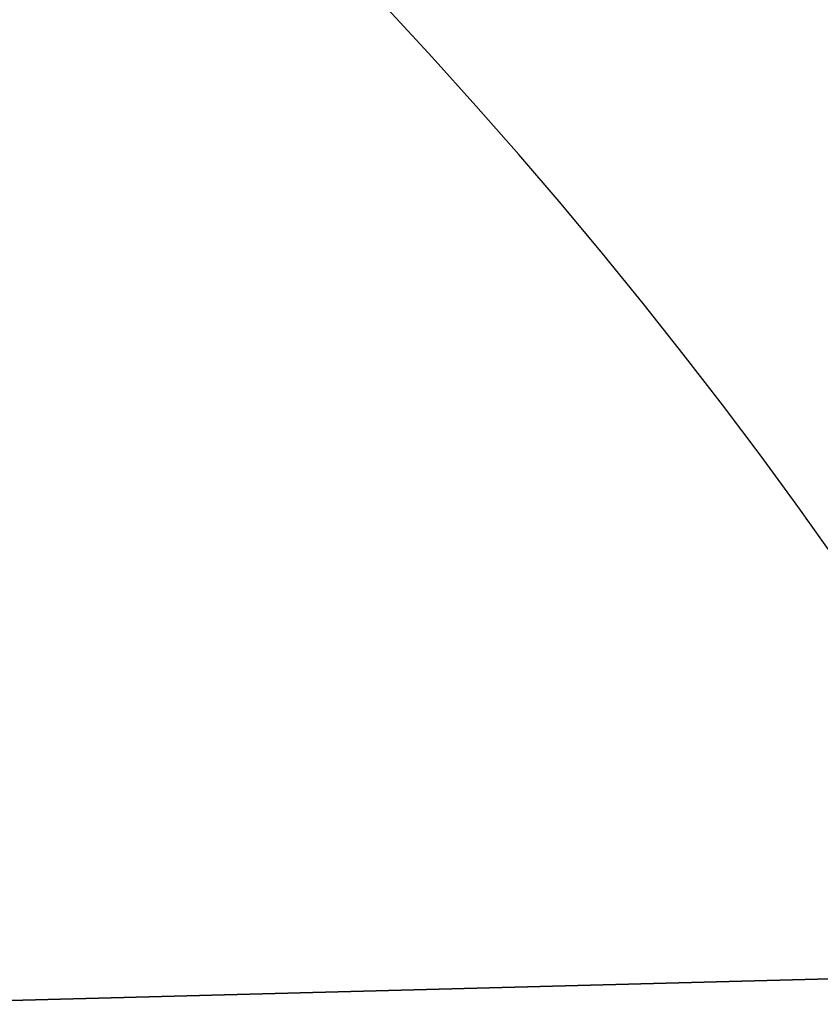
# Model space of a CAD drawing. Extents: x -15 to 7, y 1 to 148.
# Tile 162 of 194: x 7.1471 to 7.2461, y 140.0703 to 140.1922. Entities that reach past the tile are written whole.
import ezdxf

# ---------------------------------------------------------------- set-up
doc = ezdxf.new("R2010")
doc.units = 0
doc.layers.add('DEFAULT', color=7, linetype='CONTINUOUS')

msp = doc.modelspace()

# ---------------------------------------------------------------- linework, layer by layer
at = {"layer": 'DEFAULT', "color": 254}
for p, q in [((4.84499, 140.01053, -47.04378), (7.33975, 140.07586, -47.04378)), ((7.33975, 140.07586, -47.89265), (4.84499, 140.01053, -47.89265)), ((4.84499, 140.01053, -51.04378), (7.33975, 140.07586, -51.04378)), ((7.33975, 140.07586, -51.89265), (4.84499, 140.01053, -51.89265)), ((4.84499, 140.01053, -55.04378), (7.33975, 140.07586, -55.04378)), ((7.33975, 140.07586, -55.89265), (4.84499, 140.01053, -55.89265)), ((4.84499, 140.01053, -59.04378), (7.33975, 140.07586, -59.04378)), ((7.33975, 140.07586, -59.89265), (4.84499, 140.01053, -59.89265)), ((4.84499, 140.01053, -63.04378), (7.33975, 140.07586, -63.04378)), ((7.33975, 140.07586, -63.89265), (4.84499, 140.01053, -63.89265)), ((4.84499, 140.01053, -67.04378), (7.33975, 140.07586, -67.04378)), ((7.33975, 140.07586, -67.89265), (4.84499, 140.01053, -67.89265)), ((4.84499, 140.01053, -71.04378), (7.33975, 140.07586, -71.04378)), ((7.33975, 140.07586, -71.89265), (4.84499, 140.01053, -71.89265)), ((4.84499, 140.01053, -75.04378), (7.33975, 140.07586, -75.04378)), ((7.33975, 140.07586, -75.89265), (4.84499, 140.01053, -75.89265)), ((4.84499, 140.01053, -79.04378), (7.33975, 140.07586, -79.04378)), ((7.33975, 140.07586, -79.89265), (4.84499, 140.01053, -79.89265)), ((4.84499, 140.01053, -83.04378), (7.33975, 140.07586, -83.04378)), ((7.33975, 140.07586, -87.89265), (4.84499, 140.01053, -87.89265)), ((4.84499, 140.01053, -87.04378), (7.33975, 140.07586, -87.04378)), ((4.84499, 140.01053, -91.04378), (7.33975, 140.07586, -91.04378)), ((7.33975, 140.07586, -91.89265), (4.84499, 140.01053, -91.89265)), ((4.84499, 140.01053, -95.04378), (7.33975, 140.07586, -95.04378)), ((7.33975, 140.07586, -95.89265), (4.84499, 140.01053, -95.89265)), ((4.84499, 140.01053, -99.04378), (7.33975, 140.07586, -99.04378)), ((4.84499, 140.01053, -99.89265), (7.33975, 140.07586, -99.89265)), ((4.845, 140.01053, -83.89265), (7.33975, 140.07586, -83.89265)), ((4.845, 140.01053, -47.46821), (7.33975, 140.07586, -47.46821)), ((4.845, 140.01053, -51.46821), (7.33975, 140.07586, -51.46821)), ((4.845, 140.01053, -55.46821), (7.33975, 140.07586, -55.46821)), ((4.845, 140.01053, -59.46821), (7.33975, 140.07586, -59.46821)), ((4.845, 140.01053, -63.46821), (7.33975, 140.07586, -63.46821)), ((4.845, 140.01053, -67.46821), (7.33975, 140.07586, -67.46821)), ((4.845, 140.01053, -71.46821), (7.33975, 140.07586, -71.46821)), ((4.845, 140.01053, -75.46821), (7.33975, 140.07586, -75.46821)), ((4.845, 140.01053, -79.46821), (7.33975, 140.07586, -79.46821)), ((4.845, 140.01053, -83.46821), (7.33975, 140.07586, -83.46821)), ((4.845, 140.01053, -87.46821), (7.33975, 140.07586, -87.46821)), ((4.845, 140.01053, -91.46821), (7.33975, 140.07586, -91.46821)), ((4.845, 140.01053, -95.46821), (7.33975, 140.07586, -95.46821)), ((4.845, 140.01053, -99.46821), (7.33975, 140.07586, -99.46821))]:
    msp.add_line(p, q, dxfattribs=at)
at = {"layer": 'DEFAULT', "color": 254, "extrusion": (-1.52417e-05, 0.23551, 0.971872)}
msp.add_arc((-6.55414, -146.11896, -8.1429), 0.79992, 179.96959, 268.36222, dxfattribs=at)
at = {"layer": 'DEFAULT', "color": 254}
for centre, start in [((6.545, 139.98436, -43.22105), 360), ((6.545, 139.98436, -100.72287), 0)]:
    msp.add_arc(centre, 0.8, start, 88.5, dxfattribs=at)
at = {"layer": 'DEFAULT', "color": 254, "extrusion": (3.19625e-05, 0.333799, 0.942644)}
msp.add_arc((-6.53172, -165.61697, -48.45265), 0.79988, 180.03282, 268.19506, dxfattribs=at)
at = {"layer": 'DEFAULT', "color": 254, "extrusion": (-8.49573e-14, 0.62932, 0.777146)}
msp.add_arc((-6.545, -172.3312, 9.37826), 0.8, 180, 268.07015, dxfattribs=at)

doc.saveas('drawing.dxf')
